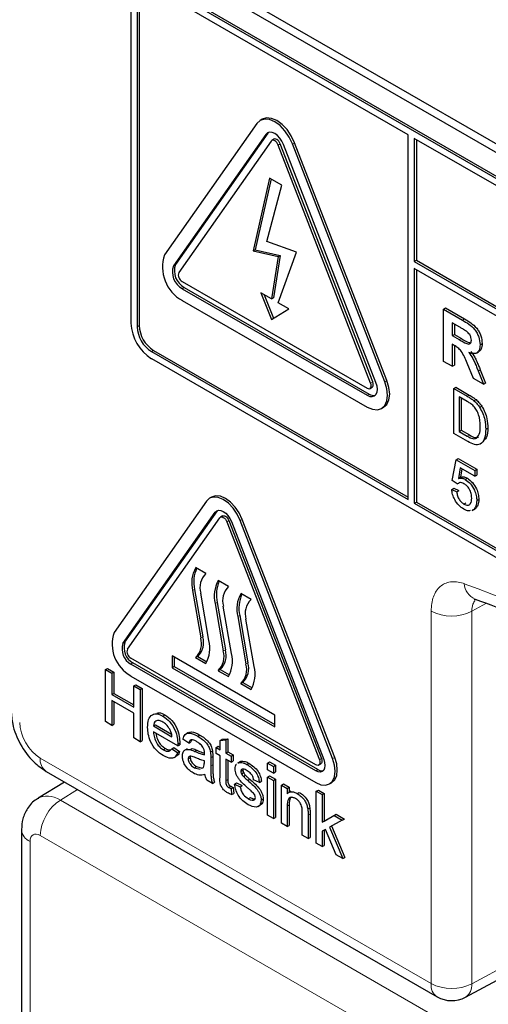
# Paper-space layout 'Blatt2' of a CAD drawing. Header units: millimetres. Extents: x 5 to 418, y 2 to 292.
# Tile 10 of 59: x 104.29 to 109.67, y 181.66 to 192.97. Entities that reach past the tile are written whole.
import ezdxf

# ---------------------------------------------------------------- set-up
doc = ezdxf.new("R2010")
doc.units = ezdxf.units.MM

psp = doc.layouts.new('Blatt2')

# ---------------------------------------------------------------- linework, layer by layer
at = {"color": 7, "linetype": 'Continuous', "lineweight": 25}
for p, q in [((105.856, 193.803), (117.641, 187)), ((105.772, 193.754), (117.675, 186.883)), ((117.616, 186.645), (105.831, 193.448)), ((117.592, 186.631), (105.807, 193.435)), ((108.754, 191.652), (105.807, 193.353)), ((105.572, 193.299), (105.572, 189.488)), ((105.642, 193.258), (105.642, 189.447)), ((105.666, 193.271), (105.666, 189.461)), ((107.017, 191.783), (105.957, 190.274)), ((107.078, 191.832), (107.055, 191.818)), ((107.12, 191.656), (106.059, 190.147)), ((107.143, 191.67), (106.082, 190.161)), ((107.151, 191.679), (107.143, 191.67)), ((108.754, 187.461), (108.754, 191.652)), ((107.181, 191.58), (106.12, 190.071)), ((107.212, 191.601), (107.188, 191.587)), ((108.323, 188.799), (107.262, 191.533)), ((108.347, 188.813), (107.286, 191.547)), ((108.384, 188.805), (107.324, 191.539)), ((108.486, 188.814), (107.426, 191.548)), ((108.51, 188.828), (107.449, 191.561)), ((108.824, 191.611), (108.824, 190.196)), ((117.592, 186.55), (108.824, 191.611)), ((108.848, 191.598), (108.848, 190.21)), ((107.163, 191.155), (106.974, 190.317)), ((107.181, 191.145), (106.997, 190.331)), ((107.133, 190.426), (107.303, 191.074)), ((107.303, 191.074), (107.163, 191.155)), ((107.472, 190.303), (107.133, 190.426)), ((106.974, 190.317), (106.997, 190.331)), ((106.974, 190.317), (107.262, 190.253)), ((106.997, 190.331), (107.286, 190.266)), ((107.262, 189.722), (107.472, 190.303)), ((107.262, 190.253), (107.185, 189.766)), ((107.286, 190.266), (107.209, 189.78)), ((107.262, 190.253), (107.286, 190.266)), ((108.824, 190.196), (108.848, 190.21)), ((108.824, 190.196), (117.757, 185.039)), ((108.848, 190.21), (117.757, 185.066)), ((117.757, 184.957), (108.824, 190.114)), ((108.824, 190.114), (108.824, 187.42)), ((108.848, 190.101), (108.848, 187.433)), ((106.161, 189.966), (108.282, 188.741)), ((106.161, 189.884), (108.282, 188.66)), ((106.184, 189.898), (108.306, 188.673)), ((107.185, 189.766), (107.063, 189.837)), ((107.063, 189.837), (107.185, 189.53)), ((106.161, 189.748), (108.282, 188.524)), ((107.101, 189.815), (107.208, 189.544)), ((107.185, 189.766), (107.209, 189.78)), ((107.384, 189.652), (107.262, 189.722)), ((107.185, 189.53), (107.384, 189.652)), ((109.16, 189.648), (109.184, 189.662)), ((109.16, 189.049), (109.16, 189.648)), ((109.16, 189.648), (109.378, 189.523)), ((109.184, 189.662), (109.402, 189.536)), ((109.345, 189.442), (109.26, 189.491)), ((109.26, 189.491), (109.26, 189.345)), ((109.284, 189.477), (109.284, 189.359)), ((109.26, 189.345), (109.284, 189.359)), ((109.26, 189.345), (109.34, 189.299)), ((109.284, 189.359), (109.364, 189.312)), ((109.579, 189.24), (109.603, 189.254)), ((105.807, 189.161), (108.754, 187.461)), ((105.831, 189.175), (108.754, 187.488)), ((109.282, 189.232), (109.26, 189.245)), ((109.26, 189.245), (109.26, 188.992)), ((109.284, 189.231), (109.284, 189.005)), ((109.538, 189.144), (109.564, 189.159)), ((105.807, 189.08), (117.592, 182.276)), ((109.26, 188.992), (109.16, 189.049)), ((109.503, 188.852), (109.429, 189.03)), ((109.26, 188.992), (109.284, 189.005)), ((109.556, 188.939), (109.58, 188.953)), ((109.556, 188.939), (109.619, 188.785)), ((109.58, 188.953), (109.643, 188.798)), ((109.619, 188.785), (109.503, 188.852)), ((108.316, 188.738), (108.339, 188.752)), ((109.277, 188.737), (109.3, 188.751)), ((109.277, 188.22), (109.277, 188.737)), ((109.277, 188.737), (109.43, 188.649)), ((109.3, 188.751), (109.453, 188.662)), ((109.619, 188.785), (109.643, 188.798)), ((109.431, 188.589), (109.34, 188.641)), ((109.34, 188.641), (109.34, 188.243)), ((109.363, 188.627), (109.363, 188.257)), ((109.509, 188.596), (109.533, 188.609)), ((108.449, 188.507), (108.472, 188.521)), ((109.574, 188.521), (109.598, 188.535)), ((109.34, 188.243), (109.363, 188.257)), ((109.34, 188.243), (109.432, 188.19)), ((109.363, 188.257), (109.456, 188.204)), ((109.644, 188.269), (109.668, 188.283)), ((109.437, 188.127), (109.277, 188.22)), ((109.259, 187.68), (109.305, 187.918)), ((109.305, 187.918), (109.329, 187.932)), ((109.305, 187.918), (109.518, 187.796)), ((109.329, 187.932), (109.541, 187.809)), ((109.352, 187.825), (109.33, 187.704)), ((109.518, 187.729), (109.352, 187.825)), ((109.371, 187.814), (109.353, 187.718)), ((109.518, 187.796), (109.541, 187.809)), ((109.518, 187.796), (109.518, 187.729)), ((109.541, 187.809), (109.541, 187.743)), ((109.317, 187.64), (109.259, 187.68)), ((109.33, 187.704), (109.353, 187.718)), ((109.409, 187.693), (109.433, 187.706)), ((109.518, 187.729), (109.541, 187.743)), ((109.254, 187.577), (109.277, 187.591)), ((109.254, 187.577), (109.311, 187.55)), ((109.277, 187.591), (109.335, 187.564)), ((109.311, 187.55), (109.335, 187.564)), ((109.317, 187.64), (109.34, 187.654)), ((106.438, 187.443), (105.378, 185.934)), ((106.498, 187.49), (106.474, 187.476)), ((109.541, 187.449), (109.564, 187.463)), ((105.503, 185.821), (106.564, 187.33)), ((106.564, 187.33), (106.57, 187.337)), ((108.824, 187.42), (108.848, 187.433)), ((108.824, 187.42), (117.592, 182.358)), ((108.848, 187.433), (117.616, 182.372)), ((109.393, 187.41), (109.417, 187.424)), ((109.49, 187.336), (109.517, 187.352)), ((109.507, 187.348), (109.491, 187.343)), ((109.507, 187.348), (109.53, 187.362)), ((105.48, 185.807), (106.54, 187.316)), ((105.531, 185.743), (106.591, 187.253)), ((106.623, 187.273), (106.599, 187.259)), ((106.697, 187.219), (107.757, 184.485)), ((107.887, 184.485), (106.826, 187.219)), ((107.91, 184.499), (106.85, 187.233)), ((106.673, 187.205), (107.734, 184.472)), ((106.724, 187.21), (107.785, 184.476)), ((106.432, 186.611), (106.314, 186.679)), ((106.302, 186.429), (106.397, 185.885)), ((106.691, 186.462), (106.573, 186.53)), ((106.279, 186.415), (106.373, 185.871)), ((106.467, 185.841), (106.373, 186.385)), ((106.951, 186.312), (106.833, 186.38)), ((106.538, 186.266), (106.632, 185.722)), ((106.562, 186.279), (106.656, 185.735)), ((106.727, 185.691), (106.632, 186.236)), ((106.797, 186.116), (106.892, 185.572)), ((106.821, 186.13), (106.915, 185.585)), ((106.986, 185.542), (106.892, 186.086)), ((107.693, 184.414), (105.572, 185.638)), ((107.222, 184.985), (106.043, 185.665)), ((106.043, 185.665), (106.043, 185.529)), ((106.067, 185.652), (106.067, 185.543)), ((106.338, 185.659), (106.314, 185.645)), ((106.314, 185.645), (106.432, 185.577)), ((106.338, 185.659), (106.444, 185.597)), ((105.278, 185.508), (105.302, 185.522)), ((105.302, 185.522), (105.375, 185.48)), ((107.693, 184.346), (105.572, 185.57)), ((107.717, 184.359), (105.595, 185.584)), ((106.067, 185.543), (106.043, 185.529)), ((106.043, 185.529), (107.222, 184.849)), ((106.067, 185.543), (107.222, 184.876)), ((105.278, 184.91), (105.278, 185.508)), ((105.278, 185.508), (105.351, 185.466)), ((105.351, 185.466), (105.375, 185.48)), ((105.351, 185.466), (105.351, 185.22)), ((105.375, 185.48), (105.375, 185.234)), ((105.572, 185.434), (107.693, 184.209)), ((106.597, 185.509), (106.573, 185.495)), ((106.573, 185.495), (106.691, 185.427)), ((106.597, 185.509), (106.703, 185.448)), ((105.604, 185.32), (105.627, 185.334)), ((105.604, 185.075), (105.604, 185.32)), ((105.604, 185.32), (105.677, 185.278)), ((105.627, 185.334), (105.7, 185.292)), ((106.856, 185.359), (106.833, 185.346)), ((106.833, 185.346), (106.951, 185.278)), ((106.856, 185.359), (106.962, 185.298)), ((105.351, 185.22), (105.375, 185.234)), ((105.351, 185.22), (105.604, 185.075)), ((105.375, 185.234), (105.604, 185.102)), ((105.677, 185.278), (105.7, 185.292)), ((105.677, 185.278), (105.677, 184.679)), ((105.7, 185.292), (105.7, 184.693)), ((105.604, 185.006), (105.351, 185.151)), ((105.351, 185.151), (105.351, 184.867)), ((105.375, 185.138), (105.375, 184.881)), ((105.604, 184.722), (105.604, 185.006)), ((105.938, 184.974), (105.962, 184.987)), ((107.222, 184.849), (107.222, 184.985)), ((105.351, 184.867), (105.278, 184.91)), ((105.351, 184.867), (105.375, 184.881)), ((105.83, 184.86), (105.853, 184.873)), ((105.83, 184.86), (106.042, 184.737)), ((105.853, 184.873), (106.037, 184.767)), ((106.109, 184.63), (105.83, 184.791)), ((106.227, 184.784), (106.2, 184.769)), ((106.34, 184.741), (106.364, 184.755)), ((105.677, 184.679), (105.604, 184.722)), ((105.677, 184.679), (105.7, 184.693)), ((106.109, 184.649), (106.133, 184.663)), ((106.109, 184.63), (106.132, 184.643)), ((106.235, 184.664), (106.169, 184.71)), ((106.235, 184.664), (106.259, 184.678)), ((106.269, 184.699), (106.259, 184.678)), ((106.548, 184.614), (106.571, 184.628)), ((106.548, 184.545), (106.548, 184.614)), ((106.548, 184.614), (106.594, 184.587)), ((106.571, 184.628), (106.594, 184.614)), ((106.594, 184.694), (106.618, 184.707)), ((106.594, 184.694), (106.661, 184.699)), ((106.594, 184.587), (106.594, 184.694)), ((106.618, 184.707), (106.684, 184.713)), ((106.661, 184.699), (106.684, 184.713)), ((106.661, 184.699), (106.661, 184.549)), ((106.684, 184.713), (106.684, 184.562)), ((105.943, 184.587), (105.967, 184.601)), ((106.042, 184.599), (106.065, 184.613)), ((106.042, 184.599), (106.107, 184.554)), ((106.065, 184.613), (106.13, 184.567)), ((106.066, 184.497), (106.092, 184.512)), ((106.107, 184.554), (106.13, 184.567)), ((106.217, 184.599), (106.19, 184.583)), ((106.25, 184.588), (106.274, 184.602)), ((106.485, 184.562), (106.508, 184.576)), ((106.511, 184.508), (106.511, 184.415)), ((106.594, 184.518), (106.548, 184.545)), ((106.594, 184.273), (106.594, 184.518)), ((106.661, 184.549), (106.684, 184.562)), ((106.661, 184.549), (106.721, 184.514)), ((106.684, 184.562), (106.744, 184.528)), ((106.721, 184.514), (106.744, 184.528)), ((106.721, 184.514), (106.721, 184.445)), ((106.744, 184.528), (106.744, 184.459)), ((106.229, 184.481), (106.252, 184.495)), ((106.301, 184.38), (106.325, 184.394)), ((106.325, 184.394), (106.39, 184.376)), ((106.414, 184.438), (106.415, 184.461)), ((106.488, 184.495), (106.488, 184.401)), ((106.721, 184.445), (106.661, 184.48)), ((106.661, 184.48), (106.661, 184.231)), ((106.684, 184.466), (106.684, 184.245)), ((106.721, 184.445), (106.744, 184.459)), ((106.821, 184.449), (106.795, 184.434)), ((106.799, 184.433), (106.809, 184.44)), ((106.809, 184.44), (106.832, 184.454)), ((106.823, 184.447), (106.832, 184.454)), ((106.902, 184.418), (106.925, 184.431)), ((107.139, 184.434), (107.163, 184.447)), ((107.139, 184.434), (107.206, 184.395)), ((107.139, 184.357), (107.139, 184.434)), ((107.163, 184.447), (107.229, 184.409)), ((107.206, 184.395), (107.229, 184.409)), ((107.206, 184.395), (107.206, 184.319)), ((107.229, 184.409), (107.229, 184.332)), ((107.726, 184.41), (107.75, 184.424)), ((104.599, 184.338), (109.086, 181.748)), ((106.301, 184.38), (106.367, 184.362)), ((106.387, 184.374), (106.405, 184.383)), ((106.834, 184.338), (106.857, 184.351)), ((106.841, 184.311), (106.864, 184.324)), ((106.862, 184.281), (106.886, 184.294)), ((107.206, 184.319), (107.139, 184.357)), ((107.139, 184.273), (107.163, 184.286)), ((107.163, 184.286), (107.229, 184.248)), ((107.206, 184.319), (107.229, 184.332)), ((104.81, 184.216), (104.506, 184.029)), ((106.508, 184.2), (106.441, 184.238)), ((106.508, 184.2), (106.531, 184.213)), ((106.694, 184.153), (106.718, 184.167)), ((106.76, 184.192), (106.784, 184.206)), ((106.76, 184.192), (106.827, 184.161)), ((106.784, 184.206), (106.85, 184.175)), ((106.827, 184.161), (106.85, 184.175)), ((106.913, 184.235), (106.936, 184.248)), ((107.046, 184.211), (106.98, 184.242)), ((107.046, 184.211), (107.07, 184.225)), ((107.139, 183.835), (107.139, 184.273)), ((107.139, 184.273), (107.206, 184.234)), ((107.206, 184.234), (107.229, 184.248)), ((107.206, 184.234), (107.206, 183.797)), ((107.229, 184.248), (107.229, 183.81)), ((107.299, 184.18), (107.322, 184.194)), ((107.299, 183.743), (107.299, 184.18)), ((107.299, 184.18), (107.365, 184.142)), ((107.322, 184.194), (107.389, 184.156)), ((107.851, 184.194), (107.875, 184.207)), ((106.721, 184.14), (106.744, 184.154)), ((106.721, 184.14), (106.727, 184.072)), ((106.727, 184.072), (106.751, 184.085)), ((106.744, 184.154), (106.751, 184.085)), ((107.365, 184.142), (107.389, 184.156)), ((107.365, 184.142), (107.365, 184.081)), ((107.407, 184.11), (107.381, 184.094)), ((107.389, 184.156), (107.389, 184.099)), ((107.481, 184.083), (107.504, 184.097)), ((107.699, 184.111), (107.723, 184.124)), ((107.699, 183.512), (107.699, 184.111)), ((107.699, 184.111), (107.765, 184.072)), ((107.723, 184.124), (107.789, 184.086)), ((107.765, 184.072), (107.789, 184.086)), ((107.765, 184.072), (107.765, 183.755)), ((107.789, 184.086), (107.789, 183.768)), ((106.919, 184.024), (106.942, 184.037)), ((107.03, 183.934), (107.057, 183.95)), ((107.066, 184.009), (107.09, 184.022)), ((107.365, 183.939), (107.365, 183.704)), ((107.389, 183.953), (107.389, 183.718)), ((107.206, 183.797), (107.139, 183.835)), ((107.538, 183.605), (107.538, 183.866)), ((107.601, 183.908), (107.625, 183.921)), ((107.605, 183.834), (107.605, 183.566)), ((107.628, 183.848), (107.628, 183.58)), ((107.765, 183.755), (107.904, 183.831)), ((107.789, 183.768), (107.928, 183.845)), ((107.904, 183.831), (107.928, 183.845)), ((107.904, 183.831), (107.997, 183.777)), ((107.928, 183.845), (108.021, 183.791)), ((107.206, 183.797), (107.229, 183.81)), ((107.365, 183.704), (107.299, 183.743)), ((107.365, 183.704), (107.389, 183.718)), ((107.765, 183.755), (107.789, 183.768)), ((107.997, 183.777), (107.851, 183.698)), ((107.875, 183.711), (108.027, 183.35)), ((107.997, 183.777), (108.021, 183.791)), ((104.315, 183.67), (104.315, 179.117)), ((107.605, 183.566), (107.538, 183.605)), ((107.804, 183.672), (107.765, 183.651)), ((107.765, 183.651), (107.765, 183.474)), ((107.789, 183.664), (107.789, 183.487)), ((107.926, 183.381), (107.804, 183.672)), ((107.851, 183.698), (108.004, 183.336)), ((107.605, 183.566), (107.628, 183.58)), ((107.765, 183.474), (107.699, 183.512)), ((107.765, 183.474), (107.789, 183.487)), ((108.004, 183.336), (107.926, 183.381)), ((108.004, 183.336), (108.027, 183.35)), ((109.411, 181.743), (110.783, 182.481))]:
    psp.add_line(p, q, dxfattribs=at)
at = {"color": 7, "linetype": 'Continuous', "lineweight": 18}
for p, q in [((107.12, 191.656), (107.143, 191.67)), ((107.262, 191.533), (107.286, 191.547)), ((107.426, 191.548), (107.449, 191.561)), ((106.059, 190.147), (106.082, 190.161)), ((106.161, 189.884), (106.184, 189.898)), ((109.378, 189.523), (109.402, 189.536)), ((105.642, 189.447), (105.666, 189.461)), ((109.34, 189.299), (109.364, 189.312)), ((105.807, 189.161), (105.831, 189.175)), ((108.323, 188.799), (108.347, 188.813)), ((108.486, 188.814), (108.51, 188.828)), ((108.282, 188.66), (108.306, 188.673)), ((109.43, 188.649), (109.453, 188.662)), ((109.432, 188.19), (109.456, 188.204)), ((106.54, 187.316), (106.564, 187.33)), ((106.673, 187.205), (106.697, 187.219)), ((106.826, 187.219), (106.85, 187.233)), ((106.302, 186.429), (106.279, 186.415)), ((106.562, 186.279), (106.538, 186.266)), ((109.651, 186.269), (109.484, 186.178)), ((106.821, 186.13), (106.797, 186.116)), ((109.017, 181.901), (109.017, 186.181)), ((109.484, 186.178), (109.484, 181.898)), ((106.397, 185.885), (106.373, 185.871)), ((105.48, 185.807), (105.503, 185.821)), ((106.656, 185.735), (106.632, 185.722)), ((105.572, 185.57), (105.595, 185.584)), ((106.915, 185.585), (106.892, 185.572)), ((106.305, 184.568), (106.328, 184.582)), ((106.488, 184.495), (106.511, 184.508)), ((104.53, 184.491), (109.017, 181.901)), ((106.488, 184.401), (106.511, 184.415)), ((107.734, 184.472), (107.757, 184.485)), ((107.887, 184.485), (107.91, 184.499)), ((107.693, 184.346), (107.717, 184.359)), ((106.661, 184.231), (106.684, 184.245)), ((104.96, 184.13), (104.762, 184.007)), ((104.762, 184.007), (109.39, 181.336)), ((107.365, 183.939), (107.389, 183.953)), ((107.605, 183.834), (107.628, 183.848)), ((109.04, 180.998), (104.531, 183.602)), ((104.413, 183.534), (104.413, 178.981)), ((109.484, 181.898), (110.733, 182.57))]:
    psp.add_line(p, q, dxfattribs=at)
at = {"color": 7, "linetype": 'Continuous', "lineweight": 25, "flags": 128}
for points in [[(107.426, 191.548), (107.388, 191.626), (107.339, 191.697), (107.283, 191.757), (107.222, 191.802), (107.161, 191.828), (107.104, 191.833), (107.055, 191.818), (107.017, 191.783)], [(107.449, 191.561), (107.412, 191.639), (107.363, 191.711), (107.306, 191.771), (107.245, 191.815), (107.184, 191.841), (107.127, 191.847), (107.078, 191.832)], [(107.324, 191.539), (107.305, 191.578), (107.28, 191.613), (107.252, 191.643), (107.222, 191.666), (107.191, 191.679), (107.163, 191.681), (107.138, 191.674), (107.12, 191.656)], [(107.262, 191.533), (107.255, 191.549), (107.245, 191.563), (107.234, 191.575), (107.222, 191.584), (107.209, 191.589), (107.198, 191.59), (107.188, 191.587), (107.181, 191.58)], [(107.286, 191.547), (107.278, 191.562), (107.269, 191.577), (107.257, 191.589), (107.245, 191.598), (107.233, 191.603), (107.222, 191.604), (107.212, 191.601)], [(108.282, 188.524), (108.343, 188.498), (108.4, 188.492), (108.449, 188.507), (108.486, 188.542), (108.51, 188.594), (108.518, 188.66), (108.51, 188.735), (108.486, 188.814)], [(108.282, 188.66), (108.313, 188.647), (108.341, 188.644), (108.366, 188.651), (108.384, 188.669), (108.396, 188.695), (108.4, 188.728), (108.396, 188.765), (108.384, 188.805)], [(108.282, 188.741), (108.294, 188.736), (108.306, 188.735), (108.316, 188.738), (108.323, 188.745), (108.328, 188.755), (108.329, 188.769), (108.328, 188.784), (108.323, 188.799)], [(108.339, 188.752), (108.339, 188.752), (108.347, 188.759), (108.351, 188.769), (108.353, 188.782), (108.351, 188.797), (108.347, 188.813)], [(108.472, 188.521), (108.472, 188.521), (108.51, 188.555), (108.533, 188.607), (108.542, 188.673), (108.533, 188.748), (108.51, 188.828)], [(106.826, 187.219), (106.791, 187.293), (106.744, 187.361), (106.69, 187.418), (106.632, 187.46), (106.574, 187.485), (106.52, 187.49), (106.474, 187.476), (106.438, 187.443)], [(106.85, 187.233), (106.814, 187.307), (106.768, 187.375), (106.714, 187.432), (106.656, 187.474), (106.598, 187.499), (106.544, 187.504), (106.498, 187.49)], [(106.54, 187.316), (106.557, 187.332), (106.579, 187.338), (106.605, 187.336), (106.632, 187.324), (106.66, 187.304), (106.685, 187.277), (106.707, 187.245), (106.724, 187.21)], [(106.591, 187.253), (106.599, 187.259), (106.609, 187.263), (106.62, 187.261), (106.632, 187.256), (106.645, 187.247), (106.656, 187.235), (106.666, 187.221), (106.673, 187.205)], [(106.623, 187.273), (106.632, 187.276), (106.644, 187.275), (106.656, 187.27), (106.668, 187.261), (106.679, 187.249), (106.689, 187.235), (106.697, 187.219)], [(107.693, 184.209), (107.751, 184.185), (107.805, 184.179), (107.851, 184.194), (107.887, 184.227), (107.909, 184.276), (107.917, 184.339), (107.909, 184.41), (107.887, 184.485)], [(107.785, 184.476), (107.795, 184.441), (107.799, 184.407), (107.795, 184.377), (107.785, 184.354), (107.768, 184.338), (107.746, 184.331), (107.72, 184.334), (107.693, 184.346)], [(107.734, 184.472), (107.739, 184.456), (107.74, 184.441), (107.739, 184.428), (107.734, 184.417), (107.726, 184.41), (107.717, 184.407), (107.705, 184.408), (107.693, 184.414)], [(107.757, 184.485), (107.762, 184.469), (107.764, 184.454), (107.762, 184.441), (107.757, 184.431), (107.75, 184.424), (107.75, 184.424)], [(107.875, 184.207), (107.875, 184.207), (107.91, 184.24), (107.933, 184.29), (107.94, 184.352), (107.933, 184.424), (107.91, 184.499)]]:
    psp.add_lwpolyline(points, dxfattribs=at)
at = {"color": 7, "linetype": 'Continuous', "lineweight": 25}
for centre, radius, start, end in [((106.373, 190.133), 0.439, 161.2216, 241.1898), ((106.29, 190.09), 0.22, 161.2216, 241.1898), ((106.267, 190.077), 0.22, 161.2216, 241.1898), ((106.203, 190.043), 0.0878, 161.2216, 241.1898), ((106.083, 189.511), 0.512, 182.6055, 237.3945), ((106.001, 189.463), 0.359, 182.6055, 237.3945), ((106.024, 189.477), 0.359, 182.6055, 237.3945), ((108.357, 188.747), 0.0896, 235.4104, 282.8071), ((106.639, 186.501), 0.37, 151.2773, 193.423), ((106.679, 186.516), 0.386, 156.0065, 192.9449), ((106.588, 186.45), 0.224, 134.0193, 196.7705), ((106.898, 186.352), 0.37, 151.2773, 193.423), ((106.938, 186.366), 0.386, 156.0065, 192.9449), ((106.847, 186.3), 0.224, 134.0193, 196.7705), ((107.157, 186.202), 0.37, 151.2773, 193.423), ((107.197, 186.216), 0.386, 156.0065, 192.9449), ((107.106, 186.151), 0.224, 134.0193, 196.7705), ((105.773, 185.8), 0.417, 161.2216, 241.1898), ((106.158, 185.806), 0.224, 314.0193, 16.7705), ((106.182, 185.82), 0.224, 314.0193, 16.7705), ((105.667, 185.743), 0.198, 161.2216, 241.1898), ((105.69, 185.757), 0.198, 161.2216, 241.1898), ((106.107, 185.755), 0.37, 331.2773, 13.423), ((105.614, 185.715), 0.0878, 161.2216, 241.1898), ((106.417, 185.657), 0.224, 314.0193, 16.7705), ((106.441, 185.67), 0.224, 314.0193, 16.7705), ((106.366, 185.605), 0.37, 331.2773, 13.423), ((106.677, 185.507), 0.224, 314.0193, 16.7705), ((106.7, 185.521), 0.224, 314.0193, 16.7705), ((106.626, 185.456), 0.37, 331.2773, 13.423), ((107.763, 184.426), 0.0813, 235.5354, 281.5607), ((109.253, 182.037), 0.333, 240.0027, 298.2656)]:
    psp.add_arc(centre, radius, start, end, dxfattribs=at)
at = {"color": 7, "linetype": 'Continuous', "lineweight": 18}
for centre, radius, start, end in [((103.866, 171.54), 15.945, 50.3038, 69.7015), ((109.605, 186.508), 0.208, 183.5375, 246.7046), ((109.253, 186.637), 0.514, 242.6565, 296.7662), ((104.689, 184.471), 0.16, 172.814, 235.8738), ((105.044, 183.578), 0.514, 123.2297, 177.3477), ((104.475, 183.681), 0.16, 184.0936, 247.1944), ((109.176, 181.881), 0.16, 172.814, 235.8738), ((109.253, 182.357), 0.514, 242.6565, 296.7662), ((109.318, 181.882), 0.167, 303.6566, 5.5302)]:
    psp.add_arc(centre, radius, start, end, dxfattribs=at)
for centre, major_axis, ratio, start_param, end_param in [((104.531, 184.763), (-0.167, 0.289), 0.577557, 0.785632, 2.356124), ((104.767, 183.602), (-0.259, 0.428), 0.577285, 5.486388, 6.284613), ((104.531, 183.466), (-0.083, 0.144), 0.577206, 5.498021, 7.068512)]:
    psp.add_ellipse(centre, major_axis=major_axis, ratio=ratio, start_param=start_param, end_param=end_param, dxfattribs=at)
at = {"color": 7, "linetype": 'Continuous', "lineweight": 25}
for points, knots in [([(109.378, 189.523), (109.402, 189.508), (109.448, 189.481), (109.509, 189.432), (109.545, 189.375), (109.572, 189.313), (109.576, 189.27), (109.579, 189.24)], [0, 0, 0, 0, 0.2511382, 0.5005379, 0.6257426, 0.7510544, 1, 1, 1, 1]), ([(109.402, 189.536), (109.425, 189.522), (109.472, 189.494), (109.532, 189.445), (109.569, 189.388), (109.596, 189.327), (109.6, 189.283), (109.603, 189.254)], [0, 0, 0, 0, 0.2511382, 0.5005379, 0.6257426, 0.7510544, 1, 1, 1, 1]), ([(109.424, 189.394), (109.409, 189.403), (109.383, 189.42), (109.356, 189.435), (109.345, 189.442)], [0, 0, 0, 0, 0.559921, 1, 1, 1, 1]), ([(109.479, 189.293), (109.479, 189.303), (109.477, 189.323), (109.458, 189.364), (109.437, 189.383), (109.424, 189.394)], [0, 0, 0, 0, 0.2810837, 0.5612808, 1, 1, 1, 1]), ([(109.34, 189.299), (109.37, 189.28), (109.406, 189.258), (109.449, 189.246), (109.467, 189.252), (109.478, 189.268), (109.479, 189.285), (109.479, 189.293)], [0, 0, 0, 0, 0.500908, 0.625718, 0.750365, 0.875021, 1, 1, 1, 1]), ([(109.364, 189.312), (109.394, 189.293), (109.429, 189.27), (109.462, 189.264), (109.467, 189.263)], [0, 0, 0, 0, 0.846639, 1, 1, 1, 1]), ([(109.603, 189.254), (109.601, 189.231), (109.599, 189.189), (109.574, 189.17), (109.563, 189.161)], [0, 0, 0, 0, 0.537571, 1, 1, 1, 1]), ([(109.429, 189.03), (109.41, 189.077), (109.384, 189.143), (109.324, 189.209), (109.296, 189.224), (109.282, 189.232)], [0, 0, 0, 0, 0.560986, 0.779305, 1, 1, 1, 1]), ([(109.579, 189.24), (109.577, 189.218), (109.574, 189.174), (109.54, 189.139), (109.495, 189.135), (109.465, 189.146), (109.449, 189.151)], [0, 0, 0, 0, 0.279943, 0.558974, 0.779184, 1, 1, 1, 1]), ([(109.449, 189.151), (109.465, 189.129), (109.491, 189.092), (109.518, 189.036), (109.538, 188.988), (109.55, 188.955), (109.556, 188.939)], [0, 0, 0, 0, 0.339561, 0.559573, 0.779778, 1, 1, 1, 1]), ([(109.473, 189.164), (109.489, 189.142), (109.515, 189.106), (109.541, 189.049), (109.561, 189.001), (109.574, 188.969), (109.58, 188.953)], [0, 0, 0, 0, 0.339561, 0.559573, 0.779778, 1, 1, 1, 1]), ([(109.43, 188.649), (109.445, 188.64), (109.471, 188.625), (109.497, 188.605), (109.509, 188.596)], [0, 0, 0, 0, 0.560174, 1, 1, 1, 1]), ([(109.505, 188.535), (109.491, 188.547), (109.467, 188.568), (109.442, 188.582), (109.431, 188.589)], [0, 0, 0, 0, 0.559255, 1, 1, 1, 1]), ([(109.453, 188.662), (109.468, 188.654), (109.495, 188.638), (109.521, 188.618), (109.533, 188.609)], [0, 0, 0, 0, 0.560174, 1, 1, 1, 1]), ([(109.509, 188.596), (109.522, 188.584), (109.546, 188.562), (109.565, 188.534), (109.574, 188.521)], [0, 0, 0, 0, 0.559847, 1, 1, 1, 1]), ([(109.533, 188.609), (109.546, 188.597), (109.57, 188.576), (109.589, 188.547), (109.598, 188.535)], [0, 0, 0, 0, 0.559847, 1, 1, 1, 1]), ([(109.581, 188.307), (109.579, 188.349), (109.576, 188.408), (109.54, 188.49), (109.517, 188.52), (109.505, 188.535)], [0, 0, 0, 0, 0.55915, 0.78004, 1, 1, 1, 1]), ([(109.574, 188.521), (109.587, 188.498), (109.614, 188.451), (109.639, 188.362), (109.642, 188.305), (109.644, 188.269)], [0, 0, 0, 0, 0.279769, 0.559929, 1, 1, 1, 1]), ([(109.598, 188.535), (109.611, 188.511), (109.637, 188.465), (109.663, 188.376), (109.666, 188.318), (109.668, 188.283)], [0, 0, 0, 0, 0.279769, 0.559929, 1, 1, 1, 1]), ([(109.644, 188.269), (109.642, 188.233), (109.637, 188.16), (109.592, 188.089), (109.514, 188.087), (109.463, 188.114), (109.437, 188.127)], [0, 0, 0, 0, 0.28084, 0.559952, 0.779068, 1, 1, 1, 1]), ([(109.538, 188.166), (109.553, 188.186), (109.58, 188.221), (109.581, 188.281), (109.581, 188.307)], [0, 0, 0, 0, 0.5574522, 1, 1, 1, 1]), ([(109.668, 188.283), (109.667, 188.244), (109.666, 188.185), (109.637, 188.153), (109.627, 188.142)], [0, 0, 0, 0, 0.648204, 1, 1, 1, 1]), ([(109.432, 188.19), (109.454, 188.177), (109.493, 188.155), (109.524, 188.162), (109.538, 188.166)], [0, 0, 0, 0, 0.561861, 1, 1, 1, 1]), ([(109.456, 188.204), (109.477, 188.191), (109.516, 188.169), (109.548, 188.176), (109.562, 188.179)], [0, 0, 0, 0, 0.561861, 1, 1, 1, 1]), ([(109.33, 187.704), (109.343, 187.707), (109.367, 187.712), (109.397, 187.699), (109.409, 187.693)], [0, 0, 0, 0, 0.559939, 1, 1, 1, 1]), ([(109.353, 187.718), (109.367, 187.721), (109.391, 187.726), (109.42, 187.712), (109.433, 187.706)], [0, 0, 0, 0, 0.559939, 1, 1, 1, 1]), ([(109.409, 187.693), (109.43, 187.678), (109.471, 187.648), (109.514, 187.576), (109.538, 187.507), (109.54, 187.469), (109.541, 187.449)], [0, 0, 0, 0, 0.2791704, 0.5587975, 0.7791691, 1, 1, 1, 1]), ([(109.433, 187.706), (109.453, 187.691), (109.494, 187.661), (109.538, 187.589), (109.561, 187.521), (109.563, 187.482), (109.564, 187.463)], [0, 0, 0, 0, 0.2791704, 0.5587975, 0.7791691, 1, 1, 1, 1]), ([(109.393, 187.351), (109.373, 187.364), (109.334, 187.39), (109.288, 187.455), (109.261, 187.52), (109.256, 187.558), (109.254, 187.577)], [0, 0, 0, 0, 0.28007, 0.559249, 0.779432, 1, 1, 1, 1]), ([(109.394, 187.642), (109.385, 187.646), (109.368, 187.655), (109.345, 187.658), (109.335, 187.651), (109.33, 187.647)], [0, 0, 0, 0, 0.353598, 0.706329, 1, 1, 1, 1]), ([(109.483, 187.479), (109.482, 187.495), (109.481, 187.529), (109.459, 187.582), (109.427, 187.621), (109.405, 187.635), (109.394, 187.642)], [0, 0, 0, 0, 0.2806528, 0.559595, 0.7792903, 1, 1, 1, 1]), ([(109.311, 187.55), (109.314, 187.536), (109.318, 187.506), (109.338, 187.462), (109.365, 187.429), (109.384, 187.416), (109.393, 187.41)], [0, 0, 0, 0, 0.280714, 0.559926, 0.779622, 1, 1, 1, 1]), ([(109.393, 187.41), (109.408, 187.404), (109.437, 187.39), (109.468, 187.408), (109.482, 187.44), (109.483, 187.466), (109.483, 187.479)], [0, 0, 0, 0, 0.2795388, 0.5582516, 0.7788844, 1, 1, 1, 1]), ([(109.541, 187.449), (109.539, 187.426), (109.536, 187.383), (109.516, 187.359), (109.507, 187.348)], [0, 0, 0, 0, 0.559726, 1, 1, 1, 1]), ([(109.564, 187.463), (109.563, 187.439), (109.56, 187.397), (109.539, 187.372), (109.53, 187.362)], [0, 0, 0, 0, 0.559726, 1, 1, 1, 1]), ([(109.465, 187.335), (109.46, 187.333), (109.44, 187.324), (109.413, 187.339), (109.393, 187.351)], [0, 0, 0, 0, 0.258464, 1, 1, 1, 1]), ([(109.511, 186.32), (109.511, 186.32), (109.504, 186.318), (109.515, 186.316), (109.526, 186.315)], [0, 0, 0, 0, 0.006192, 1, 1, 1, 1]), ([(109.523, 186.317), (109.681, 186.259), (110.142, 186.091), (110.917, 185.743), (111.845, 185.246), (112.774, 184.662), (113.518, 184.128), (113.95, 183.786), (114.077, 183.686)], [0, 0, 0, 0, 0.106109, 0.308603, 0.511101, 0.713584, 0.916095, 1, 1, 1, 1]), ([(104.197, 185.035), (104.201, 184.984), (104.21, 184.854), (104.294, 184.645), (104.433, 184.453), (104.55, 184.372), (104.599, 184.338)], [0, 0, 0, 0, 0.187821, 0.477899, 0.78076, 1, 1, 1, 1]), ([(105.763, 184.844), (105.765, 184.876), (105.768, 184.939), (105.81, 184.994), (105.872, 185.005), (105.916, 184.984), (105.938, 184.974)], [0, 0, 0, 0, 0.280748, 0.559775, 0.779666, 1, 1, 1, 1]), ([(105.874, 185.008), (105.882, 185.01), (105.907, 185.017), (105.939, 184.999), (105.962, 184.987)], [0, 0, 0, 0, 0.29546, 1, 1, 1, 1]), ([(105.938, 184.974), (105.966, 184.954), (106.021, 184.915), (106.079, 184.817), (106.106, 184.726), (106.108, 184.675), (106.109, 184.649)], [0, 0, 0, 0, 0.279366, 0.558398, 0.778885, 1, 1, 1, 1]), ([(105.962, 184.987), (105.989, 184.968), (106.044, 184.929), (106.103, 184.831), (106.129, 184.739), (106.131, 184.688), (106.133, 184.663)], [0, 0, 0, 0, 0.279366, 0.558398, 0.778885, 1, 1, 1, 1]), ([(105.942, 184.519), (105.914, 184.538), (105.858, 184.576), (105.795, 184.673), (105.767, 184.767), (105.764, 184.819), (105.763, 184.844)], [0, 0, 0, 0, 0.279952, 0.558661, 0.778994, 1, 1, 1, 1]), ([(105.938, 184.905), (105.923, 184.912), (105.894, 184.926), (105.858, 184.92), (105.835, 184.897), (105.832, 184.872), (105.83, 184.86)], [0, 0, 0, 0, 0.28019, 0.559728, 0.779642, 1, 1, 1, 1]), ([(106.018, 184.822), (106.005, 184.841), (105.981, 184.877), (105.951, 184.896), (105.938, 184.905)], [0, 0, 0, 0, 0.558512, 1, 1, 1, 1]), ([(105.83, 184.791), (105.832, 184.77), (105.836, 184.728), (105.864, 184.664), (105.902, 184.614), (105.929, 184.596), (105.943, 184.587)], [0, 0, 0, 0, 0.280633, 0.559687, 0.779661, 1, 1, 1, 1]), ([(105.858, 184.774), (105.859, 184.763), (105.863, 184.731), (105.887, 184.678), (105.926, 184.628), (105.953, 184.61), (105.967, 184.601)], [0, 0, 0, 0, 0.171818, 0.493083, 0.746331, 1, 1, 1, 1]), ([(106.042, 184.737), (106.041, 184.753), (106.038, 184.78), (106.024, 184.809), (106.018, 184.822)], [0, 0, 0, 0, 0.560674, 1, 1, 1, 1]), ([(106.169, 184.71), (106.175, 184.73), (106.187, 184.771), (106.253, 184.786), (106.307, 184.758), (106.34, 184.741)], [0, 0, 0, 0, 0.28043, 0.559303, 1, 1, 1, 1]), ([(106.229, 184.78), (106.241, 184.785), (106.278, 184.802), (106.329, 184.774), (106.364, 184.755)], [0, 0, 0, 0, 0.323837, 1, 1, 1, 1]), ([(106.34, 184.741), (106.375, 184.719), (106.423, 184.688), (106.473, 184.614), (106.481, 184.579), (106.485, 184.562)], [0, 0, 0, 0, 0.559253, 0.779195, 1, 1, 1, 1]), ([(106.364, 184.755), (106.399, 184.733), (106.447, 184.702), (106.497, 184.628), (106.504, 184.593), (106.508, 184.576)], [0, 0, 0, 0, 0.559253, 0.779195, 1, 1, 1, 1]), ([(106.109, 184.649), (106.109, 184.645), (106.109, 184.639), (106.109, 184.632), (106.109, 184.63)], [0, 0, 0, 0, 0.559999, 1, 1, 1, 1]), ([(106.133, 184.663), (106.132, 184.659), (106.132, 184.653), (106.132, 184.646), (106.132, 184.643)], [0, 0, 0, 0, 0.559999, 1, 1, 1, 1]), ([(106.329, 184.679), (106.317, 184.685), (106.295, 184.698), (106.263, 184.704), (106.244, 184.688), (106.238, 184.672), (106.235, 184.664)], [0, 0, 0, 0, 0.280855, 0.559751, 0.7795, 1, 1, 1, 1]), ([(106.398, 184.616), (106.386, 184.631), (106.364, 184.658), (106.339, 184.673), (106.329, 184.679)], [0, 0, 0, 0, 0.557871, 1, 1, 1, 1]), ([(106.415, 184.548), (106.415, 184.56), (106.414, 184.582), (106.403, 184.606), (106.398, 184.616)], [0, 0, 0, 0, 0.5619027, 1, 1, 1, 1]), ([(106.107, 184.554), (106.099, 184.536), (106.084, 184.501), (106.026, 184.479), (105.974, 184.504), (105.942, 184.519)], [0, 0, 0, 0, 0.280613, 0.560833, 1, 1, 1, 1]), ([(105.943, 184.587), (105.954, 184.581), (105.977, 184.57), (106.016, 184.566), (106.032, 184.587), (106.042, 184.599)], [0, 0, 0, 0, 0.2812824, 0.5619063, 1, 1, 1, 1]), ([(105.967, 184.601), (105.978, 184.594), (105.999, 184.583), (106.017, 184.584), (106.024, 184.584)], [0, 0, 0, 0, 0.568403, 1, 1, 1, 1]), ([(106.13, 184.567), (106.124, 184.548), (106.116, 184.523), (106.095, 184.517), (106.09, 184.515)], [0, 0, 0, 0, 0.776004, 1, 1, 1, 1]), ([(106.162, 184.515), (106.164, 184.53), (106.166, 184.561), (106.196, 184.594), (106.23, 184.591), (106.25, 184.588)], [0, 0, 0, 0, 0.280458, 0.560983, 1, 1, 1, 1]), ([(106.286, 184.32), (106.269, 184.331), (106.234, 184.353), (106.191, 184.407), (106.166, 184.466), (106.163, 184.499), (106.162, 184.515)], [0, 0, 0, 0, 0.280815, 0.55969, 0.779696, 1, 1, 1, 1]), ([(106.315, 184.494), (106.296, 184.503), (106.272, 184.514), (106.247, 184.513), (106.237, 184.507), (106.23, 184.497), (106.229, 184.486), (106.229, 184.481)], [0, 0, 0, 0, 0.50028, 0.625326, 0.750269, 0.875147, 1, 1, 1, 1]), ([(106.25, 184.588), (106.26, 184.585), (106.278, 184.579), (106.297, 184.571), (106.305, 184.568)], [0, 0, 0, 0, 0.559918, 1, 1, 1, 1]), ([(106.256, 184.513), (106.256, 184.512), (106.253, 184.507), (106.252, 184.5), (106.252, 184.495)], [0, 0, 0, 0, 0.239444, 1, 1, 1, 1]), ([(106.274, 184.602), (106.284, 184.599), (106.302, 184.593), (106.32, 184.585), (106.328, 184.582)], [0, 0, 0, 0, 0.559918, 1, 1, 1, 1]), ([(106.305, 184.568), (106.326, 184.559), (106.363, 184.543), (106.399, 184.534), (106.414, 184.53)], [0, 0, 0, 0, 0.560185, 1, 1, 1, 1]), ([(106.328, 184.582), (106.349, 184.572), (106.379, 184.559), (106.408, 184.552), (106.416, 184.55)], [0, 0, 0, 0, 0.701958, 1, 1, 1, 1]), ([(106.414, 184.53), (106.414, 184.533), (106.415, 184.539), (106.415, 184.545), (106.415, 184.548)], [0, 0, 0, 0, 0.560023, 1, 1, 1, 1]), ([(106.485, 184.562), (106.486, 184.549), (106.488, 184.526), (106.488, 184.504), (106.488, 184.495)], [0, 0, 0, 0, 0.5598174, 1, 1, 1, 1]), ([(106.508, 184.576), (106.509, 184.563), (106.511, 184.54), (106.511, 184.518), (106.511, 184.508)], [0, 0, 0, 0, 0.5598174, 1, 1, 1, 1]), ([(106.229, 184.481), (106.229, 184.473), (106.231, 184.458), (106.242, 184.434), (106.265, 184.403), (106.286, 184.39), (106.301, 184.38)], [0, 0, 0, 0, 0.186565, 0.373467, 0.560613, 1, 1, 1, 1]), ([(106.252, 184.495), (106.253, 184.487), (106.254, 184.472), (106.266, 184.448), (106.289, 184.417), (106.31, 184.403), (106.325, 184.394)], [0, 0, 0, 0, 0.1865647, 0.3734672, 0.5606134, 1, 1, 1, 1]), ([(106.415, 184.461), (106.396, 184.465), (106.363, 184.474), (106.33, 184.488), (106.315, 184.494)], [0, 0, 0, 0, 0.55976, 1, 1, 1, 1]), ([(106.405, 184.383), (106.408, 184.392), (106.414, 184.409), (106.414, 184.429), (106.414, 184.438)], [0, 0, 0, 0, 0.558995, 1, 1, 1, 1]), ([(106.488, 184.401), (106.488, 184.379), (106.488, 184.343), (106.489, 184.292), (106.494, 184.247), (106.503, 184.215), (106.508, 184.2)], [0, 0, 0, 0, 0.340206, 0.560339, 0.780175, 1, 1, 1, 1]), ([(106.511, 184.415), (106.512, 184.393), (106.512, 184.357), (106.513, 184.306), (106.517, 184.261), (106.527, 184.229), (106.531, 184.213)], [0, 0, 0, 0, 0.340206, 0.560339, 0.780175, 1, 1, 1, 1]), ([(106.767, 184.368), (106.768, 184.39), (106.769, 184.412), (106.782, 184.421), (106.783, 184.422)], [0, 0, 0, 0, 0.9416213, 1, 1, 1, 1]), ([(106.809, 184.44), (106.825, 184.441), (106.854, 184.442), (106.887, 184.425), (106.902, 184.418)], [0, 0, 0, 0, 0.558938, 1, 1, 1, 1]), ([(106.832, 184.454), (106.849, 184.455), (106.878, 184.456), (106.911, 184.439), (106.925, 184.431)], [0, 0, 0, 0, 0.558938, 1, 1, 1, 1]), ([(106.902, 184.418), (106.92, 184.406), (106.957, 184.381), (107.007, 184.329), (107.038, 184.266), (107.043, 184.23), (107.046, 184.211)], [0, 0, 0, 0, 0.280737, 0.560427, 0.77945, 1, 1, 1, 1]), ([(106.925, 184.431), (106.944, 184.419), (106.981, 184.395), (107.031, 184.343), (107.061, 184.28), (107.067, 184.243), (107.07, 184.225)], [0, 0, 0, 0, 0.280737, 0.560427, 0.77945, 1, 1, 1, 1]), ([(106.421, 184.303), (106.399, 184.297), (106.358, 184.285), (106.308, 184.309), (106.286, 184.32)], [0, 0, 0, 0, 0.559971, 1, 1, 1, 1]), ([(106.441, 184.238), (106.436, 184.25), (106.427, 184.272), (106.423, 184.294), (106.421, 184.303)], [0, 0, 0, 0, 0.559697, 1, 1, 1, 1]), ([(106.915, 184.146), (106.881, 184.176), (106.839, 184.212), (106.796, 184.271), (106.773, 184.315), (106.77, 184.347), (106.767, 184.368)], [0, 0, 0, 0, 0.501321, 0.626592, 0.751817, 1, 1, 1, 1]), ([(106.906, 184.346), (106.89, 184.355), (106.866, 184.368), (106.843, 184.361), (106.835, 184.351), (106.834, 184.342), (106.834, 184.338)], [0, 0, 0, 0, 0.49977, 0.749095, 0.874592, 1, 1, 1, 1]), ([(106.834, 184.338), (106.834, 184.333), (106.835, 184.324), (106.839, 184.315), (106.841, 184.311)], [0, 0, 0, 0, 0.559236, 1, 1, 1, 1]), ([(106.841, 184.311), (106.844, 184.305), (106.851, 184.293), (106.859, 184.285), (106.862, 184.281)], [0, 0, 0, 0, 0.559084, 1, 1, 1, 1]), ([(106.859, 184.364), (106.859, 184.364), (106.857, 184.361), (106.857, 184.356), (106.857, 184.351)], [0, 0, 0, 0, 0.020673, 1, 1, 1, 1]), ([(106.857, 184.351), (106.858, 184.346), (106.858, 184.338), (106.862, 184.328), (106.864, 184.324)], [0, 0, 0, 0, 0.559236, 1, 1, 1, 1]), ([(106.862, 184.281), (106.872, 184.272), (106.888, 184.256), (106.905, 184.241), (106.913, 184.235)], [0, 0, 0, 0, 0.559965, 1, 1, 1, 1]), ([(106.864, 184.324), (106.868, 184.318), (106.874, 184.307), (106.882, 184.298), (106.886, 184.294)], [0, 0, 0, 0, 0.559084, 1, 1, 1, 1]), ([(106.886, 184.294), (106.895, 184.285), (106.912, 184.27), (106.929, 184.255), (106.936, 184.248)], [0, 0, 0, 0, 0.559965, 1, 1, 1, 1]), ([(106.98, 184.242), (106.977, 184.254), (106.973, 184.278), (106.946, 184.32), (106.921, 184.336), (106.906, 184.346)], [0, 0, 0, 0, 0.280304, 0.560237, 1, 1, 1, 1]), ([(106.68, 184.092), (106.67, 184.099), (106.649, 184.112), (106.619, 184.143), (106.59, 184.203), (106.593, 184.244), (106.594, 184.273)], [0, 0, 0, 0, 0.187433, 0.373821, 0.559462, 1, 1, 1, 1]), ([(106.661, 184.231), (106.66, 184.218), (106.659, 184.2), (106.669, 184.177), (106.679, 184.163), (106.688, 184.157), (106.694, 184.153)], [0, 0, 0, 0, 0.499596, 0.625239, 0.750354, 1, 1, 1, 1]), ([(106.684, 184.245), (106.683, 184.231), (106.682, 184.214), (106.693, 184.19), (106.703, 184.176), (106.712, 184.171), (106.718, 184.167)], [0, 0, 0, 0, 0.499596, 0.625239, 0.750354, 1, 1, 1, 1]), ([(106.718, 184.167), (106.723, 184.164), (106.732, 184.159), (106.74, 184.155), (106.744, 184.154)], [0, 0, 0, 0, 0.5599652, 1, 1, 1, 1]), ([(106.918, 183.955), (106.897, 183.968), (106.855, 183.995), (106.801, 184.059), (106.771, 184.13), (106.764, 184.171), (106.76, 184.192)], [0, 0, 0, 0, 0.280739, 0.559297, 0.779311, 1, 1, 1, 1]), ([(106.827, 184.161), (106.83, 184.146), (106.835, 184.115), (106.867, 184.059), (106.899, 184.037), (106.919, 184.024)], [0, 0, 0, 0, 0.281314, 0.561069, 1, 1, 1, 1]), ([(106.913, 184.235), (106.947, 184.205), (106.99, 184.167), (107.036, 184.108), (107.054, 184.075), (107.065, 184.04), (107.066, 184.019), (107.066, 184.009)], [0, 0, 0, 0, 0.5004464, 0.6253959, 0.750274, 0.8750687, 1, 1, 1, 1]), ([(106.936, 184.248), (106.971, 184.218), (107.014, 184.181), (107.059, 184.122), (107.077, 184.089), (107.088, 184.054), (107.089, 184.033), (107.09, 184.022)], [0, 0, 0, 0, 0.5004464, 0.6253959, 0.750274, 0.8750687, 1, 1, 1, 1]), ([(106.727, 184.072), (106.719, 184.075), (106.703, 184.08), (106.687, 184.089), (106.68, 184.092)], [0, 0, 0, 0, 0.560078, 1, 1, 1, 1]), ([(106.694, 184.153), (106.699, 184.151), (106.708, 184.146), (106.717, 184.142), (106.721, 184.14)], [0, 0, 0, 0, 0.5599652, 1, 1, 1, 1]), ([(106.977, 184.088), (106.966, 184.099), (106.945, 184.12), (106.924, 184.138), (106.915, 184.146)], [0, 0, 0, 0, 0.559788, 1, 1, 1, 1]), ([(107, 184.039), (106.999, 184.044), (106.999, 184.053), (106.991, 184.071), (106.982, 184.081), (106.977, 184.088)], [0, 0, 0, 0, 0.279757, 0.5598387, 1, 1, 1, 1]), ([(107.365, 184.081), (107.373, 184.088), (107.389, 184.102), (107.428, 184.108), (107.461, 184.093), (107.481, 184.083)], [0, 0, 0, 0, 0.280554, 0.560815, 1, 1, 1, 1]), ([(107.481, 184.083), (107.496, 184.073), (107.527, 184.052), (107.567, 184.006), (107.592, 183.954), (107.598, 183.923), (107.601, 183.908)], [0, 0, 0, 0, 0.280216, 0.559971, 0.779636, 1, 1, 1, 1]), ([(107.504, 184.097), (107.52, 184.086), (107.551, 184.066), (107.591, 184.02), (107.616, 183.968), (107.622, 183.937), (107.625, 183.921)], [0, 0, 0, 0, 0.280216, 0.559971, 0.779636, 1, 1, 1, 1]), ([(104.511, 184.027), (104.503, 184.023), (104.45, 184.001), (104.383, 183.918), (104.324, 183.797), (104.318, 183.711), (104.315, 183.67)], [0, 0, 0, 0, 0.062383, 0.400489, 0.7071, 1, 1, 1, 1]), ([(107.066, 184.009), (107.063, 183.988), (107.057, 183.945), (107.001, 183.918), (106.949, 183.941), (106.918, 183.955)], [0, 0, 0, 0, 0.279926, 0.560038, 1, 1, 1, 1]), ([(106.919, 184.024), (106.929, 184.018), (106.949, 184.008), (106.976, 184.004), (106.996, 184.014), (106.998, 184.031), (107, 184.039)], [0, 0, 0, 0, 0.2811877, 0.5609523, 0.7810946, 1, 1, 1, 1]), ([(106.942, 184.037), (106.952, 184.032), (106.971, 184.021), (106.987, 184.021), (106.994, 184.021)], [0, 0, 0, 0, 0.560785, 1, 1, 1, 1]), ([(107.09, 184.022), (107.088, 184), (107.084, 183.966), (107.061, 183.957), (107.054, 183.954)], [0, 0, 0, 0, 0.6790336, 1, 1, 1, 1]), ([(107.462, 184.025), (107.451, 184.03), (107.429, 184.041), (107.399, 184.04), (107.367, 184.014), (107.366, 183.97), (107.365, 183.939)], [0, 0, 0, 0, 0.187273, 0.374362, 0.56054, 1, 1, 1, 1]), ([(107.416, 184.045), (107.412, 184.041), (107.389, 184.026), (107.389, 183.985), (107.389, 183.953)], [0, 0, 0, 0, 0.217533, 1, 1, 1, 1]), ([(107.538, 183.866), (107.538, 183.882), (107.538, 183.912), (107.524, 183.963), (107.494, 184.003), (107.473, 184.018), (107.462, 184.025)], [0, 0, 0, 0, 0.28168, 0.559785, 0.779587, 1, 1, 1, 1]), ([(107.601, 183.908), (107.603, 183.894), (107.605, 183.869), (107.605, 183.845), (107.605, 183.834)], [0, 0, 0, 0, 0.559791, 1, 1, 1, 1]), ([(107.625, 183.921), (107.626, 183.907), (107.628, 183.882), (107.628, 183.858), (107.628, 183.848)], [0, 0, 0, 0, 0.559791, 1, 1, 1, 1])]:
    psp.add_open_spline(points, degree=3, knots=knots, dxfattribs=at)
at = {"color": 7, "linetype": 'Continuous', "lineweight": 18}
for points, knots in [([(109.397, 186.495), (109.393, 186.497), (109.337, 186.516), (109.233, 186.526), (109.114, 186.471), (109.033, 186.355), (109.022, 186.239), (109.017, 186.181)], [0, 0, 0, 0, 0.019366, 0.264509, 0.509654, 0.754828, 1, 1, 1, 1]), ([(109.484, 186.178), (109.486, 186.208), (109.489, 186.259), (109.514, 186.289), (109.524, 186.302)], [0, 0, 0, 0, 0.581742, 1, 1, 1, 1])]:
    psp.add_open_spline(points, degree=3, knots=knots, dxfattribs=at)

doc.saveas('drawing.dxf')
